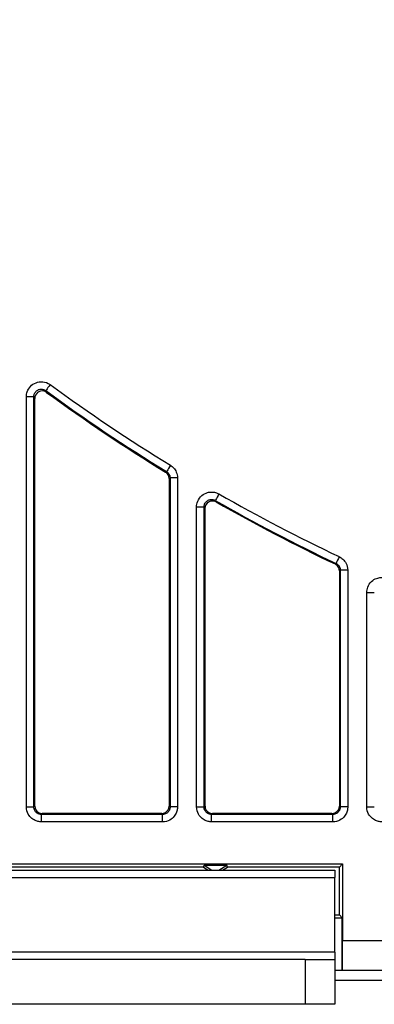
# Model space of a CAD drawing. Header units: inches. Extents: x -115 to 727, y 98 to 694.
# Tile 16 of 37: x 140 to 157, y 458 to 504. Entities that reach past the tile are written whole.
import ezdxf

# ---------------------------------------------------------------- set-up
doc = ezdxf.new("R2010")
doc.units = ezdxf.units.IN
doc.header["$MEASUREMENT"] = 0
doc.layers.add('Capa 1', color=7, linetype='Continuous')

# ---------------------------------------------------------------- blocks, each defined once
blk = doc.blocks.new('block 10')
at = {"layer": 'Capa 1', "color": 250, "lineweight": 25}
blk.add_lwpolyline([(154.868, 460.059), (154.868, 459.704)], dxfattribs=at)
blk = doc.blocks.new('block 11')
at = {"layer": 'Capa 1', "color": 250, "lineweight": 25}
blk.add_lwpolyline([(154.868, 459.704), (154.868, 457.578)], dxfattribs=at)
blk = doc.blocks.new('block 12')
at = {"layer": 'Capa 1', "color": 250, "lineweight": 25}
blk.add_lwpolyline([(154.868, 460.059), (154.868, 463.602)], dxfattribs=at)
blk = doc.blocks.new('block 13')
at = {"layer": 'Capa 1', "color": 250, "lineweight": 25}
blk.add_lwpolyline([(154.868, 463.956), (154.868, 463.602)], dxfattribs=at)
blk = doc.blocks.new('block 14')
at = {"layer": 'Capa 1', "color": 250, "lineweight": 25}
blk.add_lwpolyline([(132.19, 463.956), (154.867, 463.956)], dxfattribs=at)
blk = doc.blocks.new('block 17')
at = {"layer": 'Capa 1', "color": 250, "lineweight": 25}
blk.add_lwpolyline([(153.451, 459.704), (133.607, 459.704)], dxfattribs=at)
blk = doc.blocks.new('block 18')
at = {"layer": 'Capa 1', "color": 250, "lineweight": 25}
blk.add_lwpolyline([(153.451, 459.704), (154.868, 459.704)], dxfattribs=at)
blk = doc.blocks.new('block 21')
at = {"layer": 'Capa 1', "color": 250, "lineweight": 25}
blk.add_lwpolyline([(153.451, 457.578), (133.607, 457.578)], dxfattribs=at)
blk = doc.blocks.new('block 22')
at = {"layer": 'Capa 1', "color": 250, "lineweight": 25}
blk.add_lwpolyline([(154.868, 457.578), (153.451, 457.578)], dxfattribs=at)
blk = doc.blocks.new('block 24')
at = {"layer": 'Capa 1', "color": 250, "lineweight": 25}
blk.add_lwpolyline([(154.868, 460.059), (132.19, 460.059)], dxfattribs=at)
blk = doc.blocks.new('block 25')
at = {"layer": 'Capa 1', "color": 250, "lineweight": 25}
blk.add_lwpolyline([(132.19, 463.602), (154.867, 463.602)], dxfattribs=at)
blk = doc.blocks.new('block 26')
at = {"layer": 'Capa 1', "color": 250, "lineweight": 25}
blk.add_lwpolyline([(153.451, 459.704), (153.451, 457.578)], dxfattribs=at)
blk = doc.blocks.new('block 115')
at = {"layer": 'Capa 1', "color": 250, "lineweight": 25}
blk.add_open_spline([(144.946, 549.774), (144.946, 518.269), (170.487, 492.728), (201.993, 492.728)], degree=3, dxfattribs=at)
blk = doc.blocks.new('block 136')
at = {"layer": 'Capa 1', "color": 250, "lineweight": 25}
blk.add_lwpolyline([(189.754, 458.712), (154.867, 458.712)], dxfattribs=at)
blk = doc.blocks.new('block 148')
at = {"layer": 'Capa 1', "color": 250, "lineweight": 25}
blk.add_open_spline([(144.946, 549.774), (144.946, 518.269), (170.487, 492.728), (201.993, 492.728)], degree=3, dxfattribs=at)
blk = doc.blocks.new('block 165')
at = {"layer": 'Capa 1', "color": 250, "lineweight": 25}
blk.add_lwpolyline([(189.754, 458.712), (154.867, 458.712)], dxfattribs=at)
blk = doc.blocks.new('block 291')
at = {"layer": 'Capa 1', "color": 250, "lineweight": 25}
blk.add_open_spline([(143.046, 549.774), (143.046, 517.219), (169.438, 490.827), (201.993, 490.827)], degree=3, dxfattribs=at)
blk = doc.blocks.new('block 318')
at = {"layer": 'Capa 1', "color": 250, "lineweight": 25}
blk.add_lwpolyline([(155.235, 460.611), (170.955, 460.611)], dxfattribs=at)
blk = doc.blocks.new('block 344')
at = {"layer": 'Capa 1', "color": 250, "lineweight": 25}
blk.add_lwpolyline([(131.823, 464.252), (155.235, 464.252)], dxfattribs=at)
blk = doc.blocks.new('block 379')
at = {"layer": 'Capa 1', "color": 250, "lineweight": 25}
blk.add_lwpolyline([(156.383, 477.158), (156.474, 477.158), (156.559, 477.158), (156.632, 477.158), (156.688, 477.158), (156.724, 477.158), (156.737, 477.158)], dxfattribs=at)
blk = doc.blocks.new('block 380')
at = {"layer": 'Capa 1', "color": 250, "lineweight": 25}
blk.add_lwpolyline([(156.383, 466.96), (156.474, 466.96), (156.559, 466.96), (156.632, 466.96), (156.688, 466.96), (156.724, 466.96), (156.737, 466.96)], dxfattribs=at)
blk = doc.blocks.new('block 386')
at = {"layer": 'Capa 1', "color": 250, "lineweight": 25}
blk.add_lwpolyline([(149.365, 481.839), (149.32, 481.76), (149.278, 481.687), (149.242, 481.623), (149.214, 481.574), (149.196, 481.543), (149.188, 481.531)], dxfattribs=at)
blk = doc.blocks.new('block 387')
at = {"layer": 'Capa 1', "color": 250, "lineweight": 25}
blk.add_lwpolyline([(148.305, 481.224), (148.396, 481.224), (148.479, 481.224), (148.554, 481.224), (148.61, 481.224), (148.646, 481.224), (148.659, 481.224)], dxfattribs=at)
blk = doc.blocks.new('block 388')
at = {"layer": 'Capa 1', "color": 250, "lineweight": 25}
blk.add_lwpolyline([(148.305, 466.96), (148.396, 466.96), (148.479, 466.96), (148.554, 466.96), (148.61, 466.96), (148.646, 466.96), (148.659, 466.96)], dxfattribs=at)
blk = doc.blocks.new('block 389')
at = {"layer": 'Capa 1', "color": 250, "lineweight": 25}
blk.add_lwpolyline([(149.013, 466.251), (149.013, 466.341), (149.013, 466.426), (149.013, 466.499), (149.013, 466.556), (149.013, 466.592), (149.013, 466.605)], dxfattribs=at)
blk = doc.blocks.new('block 390')
at = {"layer": 'Capa 1', "color": 250, "lineweight": 25}
blk.add_lwpolyline([(154.77, 466.251), (154.77, 466.341), (154.77, 466.426), (154.77, 466.499), (154.77, 466.556), (154.77, 466.592), (154.77, 466.605)], dxfattribs=at)
blk = doc.blocks.new('block 391')
at = {"layer": 'Capa 1', "color": 250, "lineweight": 25}
blk.add_lwpolyline([(155.478, 466.96), (155.387, 466.96), (155.303, 466.96), (155.229, 466.96), (155.173, 466.96), (155.137, 466.96), (155.124, 466.96)], dxfattribs=at)
blk = doc.blocks.new('block 392')
at = {"layer": 'Capa 1', "color": 250, "lineweight": 25}
blk.add_lwpolyline([(155.478, 478.219), (155.387, 478.219), (155.303, 478.219), (155.229, 478.219), (155.173, 478.219), (155.137, 478.219), (155.124, 478.219)], dxfattribs=at)
blk = doc.blocks.new('block 393')
at = {"layer": 'Capa 1', "color": 250, "lineweight": 25}
blk.add_lwpolyline([(155.073, 478.858), (155.034, 478.776), (154.998, 478.699), (154.967, 478.634), (154.942, 478.583), (154.927, 478.551), (154.921, 478.538)], dxfattribs=at)
blk = doc.blocks.new('block 394')
at = {"layer": 'Capa 1', "color": 250, "lineweight": 25}
blk.add_lwpolyline([(141.353, 487.038), (141.3, 486.965), (141.249, 486.896), (141.207, 486.838), (141.173, 486.792), (141.152, 486.763), (141.144, 486.752)], dxfattribs=at)
blk = doc.blocks.new('block 395')
at = {"layer": 'Capa 1', "color": 250, "lineweight": 25}
blk.add_lwpolyline([(140.226, 486.467), (140.317, 486.467), (140.401, 486.467), (140.474, 486.467), (140.531, 486.467), (140.567, 486.467), (140.58, 486.467)], dxfattribs=at)
blk = doc.blocks.new('block 396')
at = {"layer": 'Capa 1', "color": 250, "lineweight": 25}
blk.add_lwpolyline([(140.226, 466.96), (140.317, 466.96), (140.401, 466.96), (140.474, 466.96), (140.531, 466.96), (140.567, 466.96), (140.58, 466.96)], dxfattribs=at)
blk = doc.blocks.new('block 397')
at = {"layer": 'Capa 1', "color": 250, "lineweight": 25}
blk.add_lwpolyline([(140.935, 466.251), (140.935, 466.341), (140.935, 466.426), (140.935, 466.499), (140.935, 466.556), (140.935, 466.592), (140.935, 466.605)], dxfattribs=at)
blk = doc.blocks.new('block 398')
at = {"layer": 'Capa 1', "color": 250, "lineweight": 25}
blk.add_lwpolyline([(146.691, 466.251), (146.691, 466.341), (146.691, 466.426), (146.691, 466.499), (146.691, 466.556), (146.691, 466.592), (146.691, 466.605)], dxfattribs=at)
blk = doc.blocks.new('block 399')
at = {"layer": 'Capa 1', "color": 250, "lineweight": 25}
blk.add_lwpolyline([(147.399, 466.96), (147.309, 466.96), (147.224, 466.96), (147.15, 466.96), (147.094, 466.96), (147.059, 466.96), (147.045, 466.96)], dxfattribs=at)
blk = doc.blocks.new('block 400')
at = {"layer": 'Capa 1', "color": 250, "lineweight": 25}
blk.add_lwpolyline([(147.399, 482.601), (147.309, 482.601), (147.224, 482.601), (147.15, 482.601), (147.094, 482.601), (147.059, 482.601), (147.045, 482.601)], dxfattribs=at)
blk = doc.blocks.new('block 401')
at = {"layer": 'Capa 1', "color": 250, "lineweight": 25}
blk.add_lwpolyline([(147.062, 483.204), (147.015, 483.127), (146.969, 483.055), (146.932, 482.992), (146.902, 482.943), (146.883, 482.913), (146.875, 482.901)], dxfattribs=at)
blk = doc.blocks.new('block 528')
at = {"layer": 'Capa 1', "color": 250, "lineweight": 25}
blk.add_lwpolyline([(154.921, 478.538), (154.943, 478.527), (154.965, 478.513), (154.987, 478.497), (155.008, 478.479), (155.029, 478.458), (155.05, 478.435), (155.069, 478.407), (155.087, 478.376), (155.101, 478.341), (155.113, 478.303), (155.121, 478.262), (155.124, 478.218)], dxfattribs=at)
blk = doc.blocks.new('block 547')
at = {"layer": 'Capa 1', "color": 250, "lineweight": 25}
blk.add_lwpolyline([(140.58, 486.467), (140.581, 486.493), (140.585, 486.523), (140.591, 486.553), (140.6, 486.584), (140.613, 486.615), (140.63, 486.647), (140.65, 486.679), (140.675, 486.708), (140.704, 486.736), (140.736, 486.761), (140.77, 486.78), (140.808, 486.799), (140.847, 486.811), (140.886, 486.818), (140.927, 486.82), (140.969, 486.819), (141.012, 486.812), (141.056, 486.8), (141.1, 486.779), (141.144, 486.752)], dxfattribs=at)
blk = doc.blocks.new('block 548')
at = {"layer": 'Capa 1', "color": 250, "lineweight": 25}
blk.add_lwpolyline([(148.659, 481.224), (148.66, 481.255), (148.665, 481.289), (148.673, 481.324), (148.686, 481.358), (148.703, 481.396), (148.726, 481.432), (148.753, 481.465), (148.784, 481.495), (148.816, 481.519), (148.849, 481.538), (148.882, 481.554), (148.914, 481.563), (148.945, 481.571), (148.974, 481.576), (149.001, 481.578), (149.028, 481.578), (149.054, 481.576), (149.079, 481.571), (149.106, 481.565), (149.132, 481.557), (149.16, 481.546), (149.189, 481.532)], dxfattribs=at)
blk = doc.blocks.new('block 550')
at = {"layer": 'Capa 1', "color": 250, "lineweight": 25}
blk.add_lwpolyline([(146.876, 482.902), (146.897, 482.888), (146.916, 482.874), (146.935, 482.857), (146.952, 482.839), (146.97, 482.819), (146.987, 482.795), (147.002, 482.769), (147.016, 482.74), (147.028, 482.709), (147.037, 482.675), (147.043, 482.639), (147.045, 482.6)], dxfattribs=at)
blk = doc.blocks.new('block 561')
at = {"layer": 'Capa 1', "color": 250, "lineweight": 25}
blk.add_lwpolyline([(155.124, 466.96), (155.123, 466.94), (155.122, 466.921), (155.119, 466.9), (155.115, 466.88), (155.109, 466.857), (155.101, 466.835), (155.091, 466.811), (155.079, 466.786), (155.063, 466.762), (155.045, 466.736), (155.023, 466.713), (154.999, 466.688), (154.97, 466.668), (154.937, 466.647), (154.901, 466.631), (154.861, 466.617), (154.817, 466.608), (154.77, 466.605)], dxfattribs=at)
blk = doc.blocks.new('block 562')
at = {"layer": 'Capa 1', "color": 250, "lineweight": 25}
blk.add_lwpolyline([(149.013, 466.605), (148.994, 466.605), (148.974, 466.607), (148.954, 466.61), (148.933, 466.614), (148.911, 466.62), (148.888, 466.628), (148.864, 466.638), (148.84, 466.65), (148.815, 466.666), (148.79, 466.684), (148.766, 466.705), (148.743, 466.73), (148.721, 466.759), (148.701, 466.792), (148.684, 466.828), (148.671, 466.868), (148.662, 466.912), (148.659, 466.959)], dxfattribs=at)
blk = doc.blocks.new('block 563')
at = {"layer": 'Capa 1', "color": 250, "lineweight": 25}
blk.add_lwpolyline([(147.045, 466.96), (147.045, 466.94), (147.043, 466.921), (147.04, 466.9), (147.036, 466.88), (147.03, 466.857), (147.023, 466.835), (147.012, 466.811), (147, 466.786), (146.985, 466.762), (146.966, 466.736), (146.945, 466.713), (146.92, 466.688), (146.891, 466.668), (146.858, 466.647), (146.822, 466.631), (146.782, 466.617), (146.738, 466.608), (146.691, 466.605)], dxfattribs=at)
blk = doc.blocks.new('block 564')
at = {"layer": 'Capa 1', "color": 250, "lineweight": 25}
blk.add_lwpolyline([(140.935, 466.605), (140.916, 466.605), (140.896, 466.607), (140.875, 466.61), (140.854, 466.614), (140.833, 466.62), (140.81, 466.628), (140.786, 466.638), (140.761, 466.65), (140.736, 466.666), (140.711, 466.684), (140.688, 466.705), (140.664, 466.73), (140.643, 466.759), (140.623, 466.792), (140.605, 466.828), (140.592, 466.868), (140.583, 466.912), (140.581, 466.959)], dxfattribs=at)
blk = doc.blocks.new('block 652')
at = {"layer": 'Capa 1', "color": 250, "lineweight": 25}
blk.add_lwpolyline([(148.66, 464.196), (149.031, 463.955)], dxfattribs=at)
blk = doc.blocks.new('block 653')
at = {"layer": 'Capa 1', "color": 250, "lineweight": 25}
blk.add_lwpolyline([(149.366, 463.956), (149.737, 464.196)], dxfattribs=at)
blk = doc.blocks.new('block 661')
at = {"layer": 'Capa 1', "color": 250, "lineweight": 25}
blk.add_lwpolyline([(155.216, 459.182), (155.216, 461.693)], dxfattribs=at)
blk = doc.blocks.new('block 764')
at = {"layer": 'Capa 1', "color": 250, "lineweight": 25}
blk.add_lwpolyline([(140.624, 467.003), (140.581, 466.96)], dxfattribs=at)
blk = doc.blocks.new('block 765')
at = {"layer": 'Capa 1', "color": 250, "lineweight": 25}
blk.add_lwpolyline([(140.624, 486.381), (140.617, 486.395), (140.609, 486.408), (140.603, 486.423), (140.595, 486.437), (140.587, 486.451), (140.581, 486.466)], dxfattribs=at)
blk = doc.blocks.new('block 766')
at = {"layer": 'Capa 1', "color": 250, "lineweight": 25}
blk.add_lwpolyline([(140.58, 466.96), (140.58, 486.467)], dxfattribs=at)
blk = doc.blocks.new('block 767')
at = {"layer": 'Capa 1', "color": 250, "lineweight": 25}
blk.add_lwpolyline([(146.647, 466.648), (146.69, 466.605)], dxfattribs=at)
blk = doc.blocks.new('block 768')
at = {"layer": 'Capa 1', "color": 250, "lineweight": 25}
blk.add_lwpolyline([(140.978, 466.648), (140.935, 466.605)], dxfattribs=at)
blk = doc.blocks.new('block 769')
at = {"layer": 'Capa 1', "color": 250, "lineweight": 25}
blk.add_lwpolyline([(146.691, 466.605), (140.935, 466.605)], dxfattribs=at)
blk = doc.blocks.new('block 770')
at = {"layer": 'Capa 1', "color": 250, "lineweight": 25}
blk.add_lwpolyline([(147.045, 482.601), (147.034, 482.594), (147.024, 482.588), (147.013, 482.582), (147.002, 482.576)], dxfattribs=at)
blk = doc.blocks.new('block 771')
at = {"layer": 'Capa 1', "color": 250, "lineweight": 25}
blk.add_lwpolyline([(147.001, 467.003), (147.044, 466.96)], dxfattribs=at)
blk = doc.blocks.new('block 772')
at = {"layer": 'Capa 1', "color": 250, "lineweight": 25}
blk.add_lwpolyline([(147.045, 482.601), (147.045, 466.959)], dxfattribs=at)
blk = doc.blocks.new('block 773')
at = {"layer": 'Capa 1', "color": 250, "lineweight": 25}
blk.add_lwpolyline([(148.703, 467.003), (148.66, 466.96)], dxfattribs=at)
blk = doc.blocks.new('block 774')
at = {"layer": 'Capa 1', "color": 250, "lineweight": 25}
blk.add_lwpolyline([(148.703, 481.149), (148.696, 481.161), (148.688, 481.172), (148.682, 481.185), (148.674, 481.197), (148.667, 481.211), (148.66, 481.224)], dxfattribs=at)
blk = doc.blocks.new('block 775')
at = {"layer": 'Capa 1', "color": 250, "lineweight": 25}
blk.add_lwpolyline([(148.659, 466.96), (148.659, 481.224)], dxfattribs=at)
blk = doc.blocks.new('block 776')
at = {"layer": 'Capa 1', "color": 250, "lineweight": 25}
blk.add_lwpolyline([(154.726, 466.648), (154.769, 466.605)], dxfattribs=at)
blk = doc.blocks.new('block 777')
at = {"layer": 'Capa 1', "color": 250, "lineweight": 25}
blk.add_lwpolyline([(149.057, 466.648), (149.014, 466.605)], dxfattribs=at)
blk = doc.blocks.new('block 778')
at = {"layer": 'Capa 1', "color": 250, "lineweight": 25}
blk.add_lwpolyline([(154.77, 466.605), (149.014, 466.605)], dxfattribs=at)
blk = doc.blocks.new('block 779')
at = {"layer": 'Capa 1', "color": 250, "lineweight": 25}
blk.add_lwpolyline([(155.124, 478.219), (155.113, 478.211), (155.102, 478.204), (155.091, 478.197), (155.081, 478.191)], dxfattribs=at)
blk = doc.blocks.new('block 780')
at = {"layer": 'Capa 1', "color": 250, "lineweight": 25}
blk.add_lwpolyline([(155.081, 467.003), (155.124, 466.96)], dxfattribs=at)
blk = doc.blocks.new('block 781')
at = {"layer": 'Capa 1', "color": 250, "lineweight": 25}
blk.add_lwpolyline([(155.124, 478.219), (155.124, 466.959)], dxfattribs=at)
blk = doc.blocks.new('block 835')
at = {"layer": 'Capa 1', "color": 250, "lineweight": 25}
blk.add_lwpolyline([(155.223, 459.194), (170.955, 459.194)], dxfattribs=at)
blk = doc.blocks.new('block 836')
at = {"layer": 'Capa 1', "color": 250, "lineweight": 25}
blk.add_lwpolyline([(155.223, 459.194), (155.216, 459.182)], dxfattribs=at)
blk = doc.blocks.new('block 837')
at = {"layer": 'Capa 1', "color": 250, "lineweight": 25}
blk.add_lwpolyline([(155.216, 459.182), (154.867, 459.182)], dxfattribs=at)
blk = doc.blocks.new('block 884')
at = {"layer": 'Capa 1', "color": 250, "lineweight": 25}
blk.add_open_spline([(144.464, 549.774), (144.464, 518.002), (170.221, 492.244), (201.994, 492.244)], degree=3, dxfattribs=at)
blk = doc.blocks.new('block 905')
at = {"layer": 'Capa 1', "color": 250, "lineweight": 25}
blk.add_lwpolyline([(156.383, 477.158), (156.385, 477.217), (156.394, 477.28), (156.408, 477.346), (156.43, 477.412), (156.461, 477.481), (156.501, 477.549), (156.549, 477.613), (156.604, 477.672), (156.663, 477.723), (156.724, 477.765), (156.784, 477.797), (156.844, 477.822), (156.902, 477.841), (156.957, 477.854), (157.009, 477.862), (157.061, 477.866), (157.111, 477.866), (157.161, 477.863), (157.212, 477.857), (157.264, 477.846), (157.319, 477.829), (157.376, 477.808)], dxfattribs=at)
blk = doc.blocks.new('block 906')
at = {"layer": 'Capa 1', "color": 250, "lineweight": 25}
blk.add_lwpolyline([(156.383, 466.96), (156.383, 477.158)], dxfattribs=at)
blk = doc.blocks.new('block 907')
at = {"layer": 'Capa 1', "color": 250, "lineweight": 25}
blk.add_lwpolyline([(157.092, 466.251), (157.053, 466.252), (157.014, 466.255), (156.973, 466.261), (156.932, 466.27), (156.887, 466.281), (156.842, 466.296), (156.794, 466.316), (156.745, 466.341), (156.696, 466.372), (156.647, 466.408), (156.598, 466.451), (156.551, 466.501), (156.508, 466.559), (156.468, 466.624), (156.434, 466.696), (156.407, 466.777), (156.39, 466.864), (156.383, 466.959)], dxfattribs=at)
blk = doc.blocks.new('block 929')
at = {"layer": 'Capa 1', "color": 250, "lineweight": 25}
blk.add_lwpolyline([(155.073, 478.858), (155.118, 478.836), (155.162, 478.809), (155.205, 478.776), (155.248, 478.741), (155.29, 478.698), (155.331, 478.65), (155.369, 478.596), (155.404, 478.533), (155.434, 478.465), (155.457, 478.389), (155.471, 478.307), (155.478, 478.219)], dxfattribs=at)
blk = doc.blocks.new('block 930')
at = {"layer": 'Capa 1', "color": 250, "lineweight": 25}
blk.add_open_spline([(149.365, 481.839), (151.229, 480.773), (153.134, 479.779), (155.073, 478.859)], degree=3, dxfattribs=at)
blk = doc.blocks.new('block 931')
at = {"layer": 'Capa 1', "color": 250, "lineweight": 25}
blk.add_lwpolyline([(148.305, 481.224), (148.307, 481.287), (148.317, 481.354), (148.333, 481.424), (148.359, 481.495), (148.394, 481.567), (148.438, 481.639), (148.494, 481.705), (148.555, 481.765), (148.62, 481.812), (148.687, 481.852), (148.751, 481.883), (148.816, 481.903), (148.876, 481.919), (148.935, 481.928), (148.991, 481.932), (149.043, 481.932), (149.096, 481.928), (149.146, 481.92), (149.199, 481.908), (149.251, 481.891), (149.307, 481.868), (149.365, 481.839)], dxfattribs=at)
blk = doc.blocks.new('block 932')
at = {"layer": 'Capa 1', "color": 250, "lineweight": 25}
blk.add_lwpolyline([(148.305, 466.96), (148.305, 481.224)], dxfattribs=at)
blk = doc.blocks.new('block 945')
at = {"layer": 'Capa 1', "color": 250, "lineweight": 25}
blk.add_lwpolyline([(149.013, 466.251), (148.975, 466.252), (148.935, 466.255), (148.895, 466.261), (148.853, 466.27), (148.809, 466.281), (148.763, 466.296), (148.715, 466.316), (148.667, 466.341), (148.617, 466.372), (148.568, 466.408), (148.519, 466.451), (148.472, 466.501), (148.429, 466.559), (148.389, 466.624), (148.355, 466.696), (148.328, 466.777), (148.312, 466.864), (148.305, 466.959)], dxfattribs=at)
blk = doc.blocks.new('block 946')
at = {"layer": 'Capa 1', "color": 250, "lineweight": 25}
blk.add_lwpolyline([(154.77, 466.251), (149.014, 466.251)], dxfattribs=at)
blk = doc.blocks.new('block 947')
at = {"layer": 'Capa 1', "color": 250, "lineweight": 25}
blk.add_lwpolyline([(155.478, 466.96), (155.477, 466.921), (155.474, 466.882), (155.468, 466.842), (155.46, 466.8), (155.448, 466.755), (155.433, 466.71), (155.413, 466.661), (155.388, 466.612), (155.357, 466.563), (155.321, 466.515), (155.278, 466.466), (155.228, 466.419), (155.17, 466.376), (155.105, 466.336), (155.032, 466.302), (154.952, 466.274), (154.864, 466.259), (154.77, 466.252)], dxfattribs=at)
blk = doc.blocks.new('block 996')
at = {"layer": 'Capa 1', "color": 250, "lineweight": 25}
blk.add_lwpolyline([(155.478, 478.219), (155.478, 466.959)], dxfattribs=at)
blk = doc.blocks.new('block 997')
at = {"layer": 'Capa 1', "color": 250, "lineweight": 25}
blk.add_lwpolyline([(147.062, 483.204), (147.103, 483.177), (147.142, 483.146), (147.178, 483.114), (147.213, 483.079), (147.249, 483.037), (147.282, 482.989), (147.313, 482.938), (147.341, 482.88), (147.365, 482.817), (147.383, 482.75), (147.395, 482.678), (147.399, 482.6)], dxfattribs=at)
blk = doc.blocks.new('block 1037')
at = {"layer": 'Capa 1', "color": 250, "lineweight": 25}
blk.add_lwpolyline([(141.187, 486.667), (141.18, 486.68), (141.173, 486.694), (141.166, 486.708), (141.159, 486.723), (141.151, 486.737), (141.144, 486.752)], dxfattribs=at)
blk = doc.blocks.new('block 1038')
at = {"layer": 'Capa 1', "color": 250, "lineweight": 25}
blk.add_lwpolyline([(146.876, 482.902), (146.833, 482.878)], dxfattribs=at)
blk = doc.blocks.new('block 1039')
at = {"layer": 'Capa 1', "color": 250, "lineweight": 25}
blk.add_open_spline([(141.144, 486.753), (143.001, 485.392), (144.914, 484.106), (146.876, 482.901)], degree=3, dxfattribs=at)
blk = doc.blocks.new('block 1040')
at = {"layer": 'Capa 1', "color": 250, "lineweight": 25}
blk.add_lwpolyline([(149.232, 481.457), (149.225, 481.469), (149.218, 481.479), (149.211, 481.492), (149.205, 481.505), (149.196, 481.519), (149.189, 481.531)], dxfattribs=at)
blk = doc.blocks.new('block 1041')
at = {"layer": 'Capa 1', "color": 250, "lineweight": 25}
blk.add_lwpolyline([(154.921, 478.538), (154.878, 478.511)], dxfattribs=at)
blk = doc.blocks.new('block 1042')
at = {"layer": 'Capa 1', "color": 250, "lineweight": 25}
blk.add_open_spline([(149.189, 481.531), (151.061, 480.461), (152.973, 479.463), (154.921, 478.538)], degree=3, dxfattribs=at)
blk = doc.blocks.new('block 1056')
at = {"layer": 'Capa 1', "color": 250, "lineweight": 25}
blk.add_open_spline([(141.353, 487.038), (143.203, 485.684), (145.107, 484.404), (147.061, 483.204)], degree=3, dxfattribs=at)
blk = doc.blocks.new('block 1057')
at = {"layer": 'Capa 1', "color": 250, "lineweight": 25}
blk.add_lwpolyline([(140.226, 486.467), (140.227, 486.521), (140.235, 486.579), (140.247, 486.64), (140.266, 486.701), (140.292, 486.766), (140.325, 486.828), (140.367, 486.891), (140.416, 486.949), (140.474, 487.004), (140.537, 487.054), (140.607, 487.095), (140.682, 487.128), (140.759, 487.153), (140.838, 487.168), (140.92, 487.176), (141.003, 487.173), (141.089, 487.158), (141.177, 487.133), (141.265, 487.093), (141.353, 487.038)], dxfattribs=at)
blk = doc.blocks.new('block 1060')
at = {"layer": 'Capa 1', "color": 250, "lineweight": 25}
blk.add_lwpolyline([(140.226, 466.96), (140.226, 486.467)], dxfattribs=at)
blk = doc.blocks.new('block 1065')
at = {"layer": 'Capa 1', "color": 250, "lineweight": 25}
blk.add_lwpolyline([(140.935, 466.251), (140.896, 466.252), (140.856, 466.255), (140.816, 466.261), (140.774, 466.27), (140.73, 466.281), (140.685, 466.296), (140.636, 466.316), (140.588, 466.341), (140.539, 466.372), (140.489, 466.408), (140.44, 466.451), (140.394, 466.501), (140.351, 466.559), (140.311, 466.624), (140.276, 466.696), (140.25, 466.777), (140.233, 466.864), (140.227, 466.959)], dxfattribs=at)
blk = doc.blocks.new('block 1073')
at = {"layer": 'Capa 1', "color": 250, "lineweight": 25}
blk.add_lwpolyline([(149.766, 464.098), (149.736, 464.196)], dxfattribs=at)
blk = doc.blocks.new('block 1074')
at = {"layer": 'Capa 1', "color": 250, "lineweight": 25}
blk.add_lwpolyline([(155.235, 464.252), (155.081, 464.097)], dxfattribs=at)
blk = doc.blocks.new('block 1079')
at = {"layer": 'Capa 1', "color": 250, "lineweight": 25}
blk.add_lwpolyline([(148.631, 464.098), (148.66, 464.196)], dxfattribs=at)
blk = doc.blocks.new('block 1080')
at = {"layer": 'Capa 1', "color": 250, "lineweight": 25}
blk.add_lwpolyline([(148.66, 464.196), (149.737, 464.196)], dxfattribs=at)
blk = doc.blocks.new('block 1081')
at = {"layer": 'Capa 1', "color": 250, "lineweight": 25}
blk.add_lwpolyline([(155.235, 464.252), (155.235, 460.611)], dxfattribs=at)
blk = doc.blocks.new('block 1082')
at = {"layer": 'Capa 1', "color": 250, "lineweight": 25}
blk.add_lwpolyline([(155.216, 461.693), (155.08, 461.829)], dxfattribs=at)
blk = doc.blocks.new('block 1083')
at = {"layer": 'Capa 1', "color": 250, "lineweight": 25}
blk.add_lwpolyline([(155.223, 459.194), (155.225, 459.228), (155.228, 459.31), (155.229, 459.442), (155.231, 459.618), (155.232, 459.832), (155.233, 460.074), (155.234, 460.333), (155.234, 460.611)], dxfattribs=at)
blk = doc.blocks.new('block 1086')
at = {"layer": 'Capa 1', "color": 250, "lineweight": 25}
blk.add_lwpolyline([(146.691, 466.251), (140.935, 466.251)], dxfattribs=at)
blk = doc.blocks.new('block 1093')
at = {"layer": 'Capa 1', "color": 250, "lineweight": 25}
blk.add_lwpolyline([(147.399, 466.96), (147.398, 466.921), (147.396, 466.882), (147.389, 466.842), (147.38, 466.8), (147.369, 466.755), (147.354, 466.71), (147.333, 466.661), (147.31, 466.612), (147.278, 466.563), (147.242, 466.515), (147.198, 466.466), (147.149, 466.419), (147.091, 466.376), (147.026, 466.336), (146.954, 466.302), (146.874, 466.274), (146.785, 466.259), (146.691, 466.252)], dxfattribs=at)
blk = doc.blocks.new('block 1096')
at = {"layer": 'Capa 1', "color": 250, "lineweight": 25}
blk.add_lwpolyline([(154.868, 461.693), (155.217, 461.693)], dxfattribs=at)
blk = doc.blocks.new('block 1186')
at = {"layer": 'Capa 1', "color": 250, "lineweight": 25}
blk.add_lwpolyline([(148.703, 467.003), (148.703, 481.149)], dxfattribs=at)
blk = doc.blocks.new('block 1187')
at = {"layer": 'Capa 1', "color": 250, "lineweight": 25}
blk.add_lwpolyline([(148.703, 467.003), (148.715, 466.908), (148.75, 466.826), (148.807, 466.753), (148.879, 466.696), (148.962, 466.662), (149.057, 466.649)], dxfattribs=at)
blk = doc.blocks.new('block 1188')
at = {"layer": 'Capa 1', "color": 250, "lineweight": 25}
blk.add_lwpolyline([(154.726, 466.648), (149.057, 466.648)], dxfattribs=at)
blk = doc.blocks.new('block 1189')
at = {"layer": 'Capa 1', "color": 250, "lineweight": 25}
blk.add_lwpolyline([(154.726, 466.648), (154.821, 466.662), (154.903, 466.695), (154.976, 466.753), (155.033, 466.825), (155.067, 466.908), (155.08, 467.003)], dxfattribs=at)
blk = doc.blocks.new('block 1190')
at = {"layer": 'Capa 1', "color": 250, "lineweight": 25}
blk.add_lwpolyline([(155.081, 478.191), (155.081, 467.003)], dxfattribs=at)
blk = doc.blocks.new('block 1191')
at = {"layer": 'Capa 1', "color": 250, "lineweight": 25}
blk.add_lwpolyline([(155.081, 478.191), (155.073, 478.258), (155.056, 478.321), (155.025, 478.38), (154.984, 478.433), (154.936, 478.476), (154.877, 478.511)], dxfattribs=at)
blk = doc.blocks.new('block 1192')
at = {"layer": 'Capa 1', "color": 250, "lineweight": 25}
blk.add_open_spline([(149.232, 481.457), (151.076, 480.404), (152.96, 479.422), (154.878, 478.511)], degree=3, dxfattribs=at)
blk = doc.blocks.new('block 1193')
at = {"layer": 'Capa 1', "color": 250, "lineweight": 25}
blk.add_lwpolyline([(149.232, 481.457), (149.144, 481.491), (149.054, 481.503), (148.961, 481.489), (148.876, 481.454), (148.803, 481.396), (148.749, 481.322), (148.714, 481.24), (148.702, 481.148)], dxfattribs=at)
blk = doc.blocks.new('block 1194')
at = {"layer": 'Capa 1', "color": 250, "lineweight": 25}
blk.add_open_spline([(141.187, 486.667), (143.018, 485.329), (144.901, 484.065), (146.833, 482.877)], degree=3, dxfattribs=at)
blk = doc.blocks.new('block 1195')
at = {"layer": 'Capa 1', "color": 250, "lineweight": 25}
blk.add_lwpolyline([(141.187, 486.667), (141.118, 486.706), (141.046, 486.729), (140.969, 486.735), (140.893, 486.725), (140.82, 486.698), (140.754, 486.656), (140.699, 486.598), (140.657, 486.53), (140.632, 486.459), (140.624, 486.381)], dxfattribs=at)
blk = doc.blocks.new('block 1196')
at = {"layer": 'Capa 1', "color": 250, "lineweight": 25}
blk.add_lwpolyline([(140.624, 467.003), (140.624, 486.381)], dxfattribs=at)
blk = doc.blocks.new('block 1197')
at = {"layer": 'Capa 1', "color": 250, "lineweight": 25}
blk.add_lwpolyline([(140.624, 467.003), (140.638, 466.908), (140.671, 466.826), (140.728, 466.753), (140.8, 466.696), (140.883, 466.662), (140.978, 466.649)], dxfattribs=at)
blk = doc.blocks.new('block 1198')
at = {"layer": 'Capa 1', "color": 250, "lineweight": 25}
blk.add_lwpolyline([(146.647, 466.648), (140.979, 466.648)], dxfattribs=at)
blk = doc.blocks.new('block 1199')
at = {"layer": 'Capa 1', "color": 250, "lineweight": 25}
blk.add_lwpolyline([(146.647, 466.648), (146.741, 466.662), (146.824, 466.695), (146.897, 466.753), (146.955, 466.825), (146.988, 466.908), (147.001, 467.003)], dxfattribs=at)
blk = doc.blocks.new('block 1200')
at = {"layer": 'Capa 1', "color": 250, "lineweight": 25}
blk.add_lwpolyline([(147.001, 482.576), (147.001, 467.003)], dxfattribs=at)
blk = doc.blocks.new('block 1201')
at = {"layer": 'Capa 1', "color": 250, "lineweight": 25}
blk.add_lwpolyline([(147.001, 482.576), (146.988, 482.668), (146.957, 482.749), (146.904, 482.818), (146.833, 482.878)], dxfattribs=at)
blk = doc.blocks.new('block 1262')
at = {"layer": 'Capa 1', "color": 250, "lineweight": 25}
blk.add_lwpolyline([(147.399, 482.601), (147.399, 466.959)], dxfattribs=at)
blk = doc.blocks.new('block 1277')
at = {"layer": 'Capa 1', "color": 250, "lineweight": 25}
blk.add_lwpolyline([(154.868, 461.83), (155.081, 461.83)], dxfattribs=at)
blk = doc.blocks.new('block 1278')
at = {"layer": 'Capa 1', "color": 250, "lineweight": 25}
blk.add_lwpolyline([(155.081, 461.83), (155.081, 464.098)], dxfattribs=at)
blk = doc.blocks.new('block 1279')
at = {"layer": 'Capa 1', "color": 250, "lineweight": 25}
blk.add_lwpolyline([(155.081, 464.098), (149.766, 464.098)], dxfattribs=at)
blk = doc.blocks.new('block 1280')
at = {"layer": 'Capa 1', "color": 250, "lineweight": 25}
blk.add_lwpolyline([(149.539, 463.956), (149.766, 464.098)], dxfattribs=at)
blk = doc.blocks.new('block 1281')
at = {"layer": 'Capa 1', "color": 250, "lineweight": 25}
blk.add_lwpolyline([(148.631, 464.098), (148.858, 463.955)], dxfattribs=at)
blk = doc.blocks.new('block 1282')
at = {"layer": 'Capa 1', "color": 250, "lineweight": 25}
blk.add_lwpolyline([(148.631, 464.098), (138.426, 464.098)], dxfattribs=at)
blk = doc.blocks.new('block 48')
at = {"layer": 'Capa 1'}
for name in ['block 291', 'block 884', 'block 115', 'block 148', 'block 1057', 'block 547', 'block 394', 'block 1056', 'block 395', 'block 1060', 'block 766', 'block 765', 'block 1195', 'block 1196', 'block 1039', 'block 1037', 'block 1194', 'block 401', 'block 997', 'block 1038', 'block 1201', 'block 550', 'block 770', 'block 400', 'block 772', 'block 1262', 'block 1200', 'block 931', 'block 386', 'block 930', 'block 387', 'block 932', 'block 548', 'block 775', 'block 774', 'block 1193', 'block 1040', 'block 1042', 'block 1192', 'block 1186', 'block 393', 'block 929', 'block 1191', 'block 1041', 'block 528', 'block 779', 'block 1190', 'block 392', 'block 781', 'block 996', 'block 905', 'block 379', 'block 906', 'block 396', 'block 1065', 'block 764', 'block 564', 'block 1197', 'block 1199', 'block 563', 'block 1093', 'block 771', 'block 399', 'block 388', 'block 945', 'block 562', 'block 773', 'block 1187', 'block 1189', 'block 561', 'block 947', 'block 780', 'block 391', 'block 380', 'block 907', 'block 768', 'block 397', 'block 769', 'block 1086', 'block 1198', 'block 767', 'block 398', 'block 389', 'block 777', 'block 778', 'block 946', 'block 1188', 'block 776', 'block 390', 'block 344', 'block 1282', 'block 1079', 'block 1281', 'block 652', 'block 1080', 'block 653', 'block 1280', 'block 1073', 'block 1279', 'block 1074', 'block 1278', 'block 1081', 'block 1277', 'block 1096', 'block 1082', 'block 661', 'block 1083', 'block 318', 'block 837', 'block 836', 'block 835', 'block 136', 'block 165']:
    blk.add_blockref(name, (0, 0), dxfattribs=at)

msp = doc.modelspace()

# ---------------------------------------------------------------- block references
at = {"layer": 'Capa 1'}
for name in ['block 48', 'block 14', 'block 13', 'block 25', 'block 12', 'block 24', 'block 17', 'block 18', 'block 26', 'block 10', 'block 11', 'block 21', 'block 22']:
    msp.add_blockref(name, (0, 0), dxfattribs=at)

doc.saveas('drawing.dxf')
